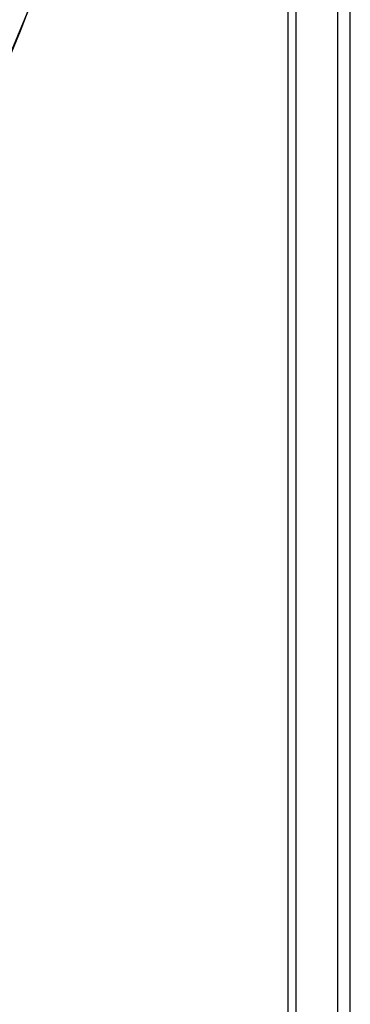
# Model space of a CAD drawing. Header units: millimetres. Extents: x -216 to 210, y -272 to 267.
# Tile 14 of 87: x 174 to 210, y -201 to -92. Entities that reach past the tile are written whole.
import ezdxf

# ---------------------------------------------------------------- set-up
doc = ezdxf.new("R2010")
doc.units = ezdxf.units.MM
doc.layers.add('MAIN-1', color=7, linetype='Continuous')

msp = doc.modelspace()

# ---------------------------------------------------------------- linework, layer by layer
at = {"layer": 'MAIN-1'}
for p, q in [((210.01, -253.32), (210.01, 132.07)), ((208.65, -252.63), (208.65, 131.02)), ((204.01, 126.87), (204.01, -258.51)), ((203.15, 126.25), (203.15, -257.4)), ((171.03, -99.94), (175.09, -90.2))]:
    msp.add_line(p, q, dxfattribs=at)
for centre, major_axis, start_param, end_param in [((21.33, 18.47), (116.6, -134.63), -0.041518, 0.713724), ((21.33, 18.47), (-117.77, 135.99), 3.099057, 3.855317), ((16.93, 14.66), (122.46, -141.4), -0.043944, 0.713724), ((16.93, 14.66), (-123.63, 142.75), 3.09767, 3.855317), ((12.53, 10.85), (128.32, -148.17), -0.045204, 0.713724), ((12.53, 10.85), (-129.49, 149.52), 3.09562, 3.855317), ((8.13, 7.04), (128.32, -148.17), -0.046325, 0.713724), ((8.13, 7.04), (-129.49, 149.52), 3.09562, 3.855317), ((3.73, 3.23), (-129.49, 149.52), 3.09562, 3.855317)]:
    msp.add_ellipse(centre, major_axis=major_axis, ratio=0.75, start_param=start_param, end_param=end_param, dxfattribs=at)

doc.saveas('drawing.dxf')
